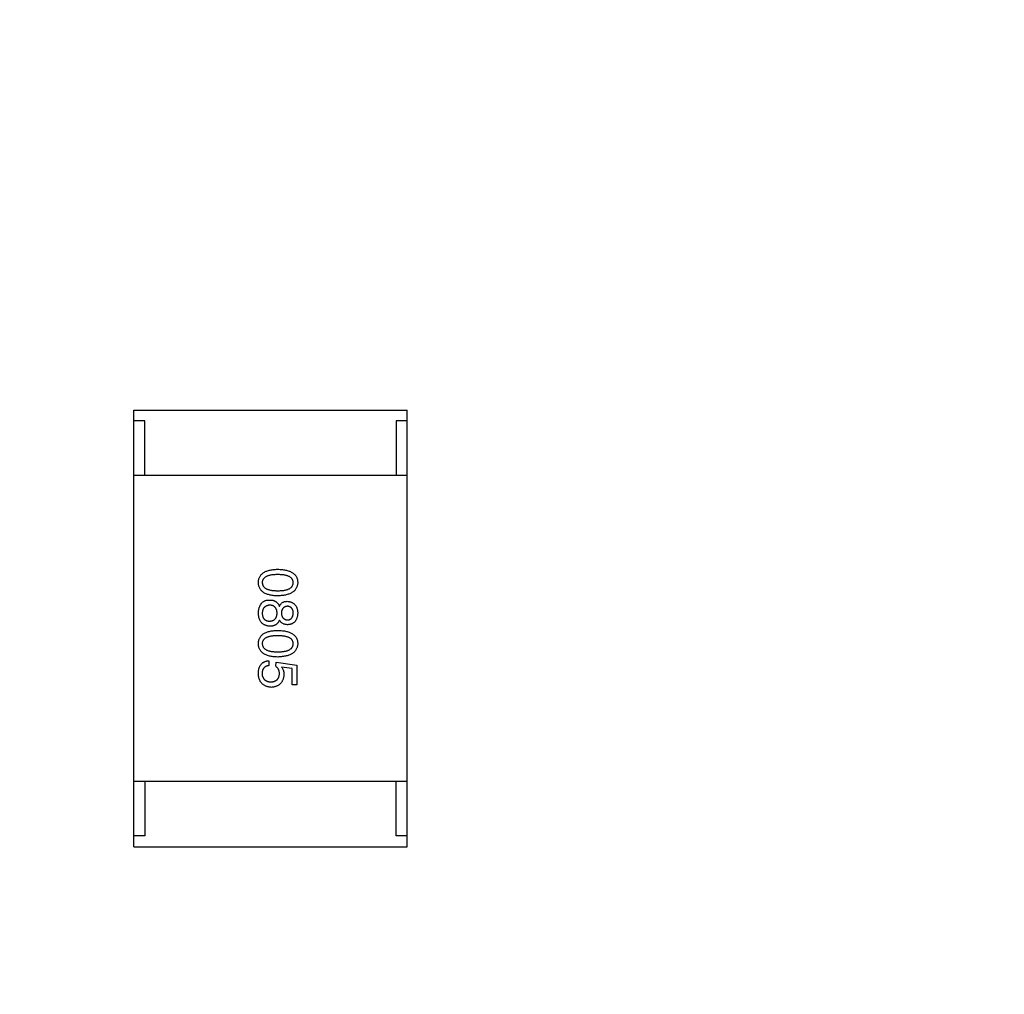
# Model space of a CAD drawing. Header units: inches. Extents: x -36 to 490, y -51 to 98.
# Tile 147 of 153: x 434.85 to 439.36, y 16.37 to 20.83. Entities that reach past the tile are written whole.
import ezdxf

# ---------------------------------------------------------------- set-up
doc = ezdxf.new("R2010")
doc.units = ezdxf.units.IN
doc.header["$LTSCALE"] = 1.21
doc.header["$MEASUREMENT"] = 0
doc.header["$PDMODE"] = 3
doc.header["$PDSIZE"] = 0.3125
doc.layers.get('0').update_dxf_attribs({"linetype": 'CONTINUOUS'})
doc.layers.get('Defpoints').update_dxf_attribs({"linetype": 'CONTINUOUS'})
doc.layers.add('DIM', color=3, linetype='CONTINUOUS')
doc.styles.get("Standard").update_dxf_attribs({"font": 'txt', "width": 0.8})
doc.dimstyles.get("Standard").update_dxf_attribs({"dimtxt": 0.15625, "dimasz": 0.1875, "dimexe": 0.125, "dimexo": 0.0625, "dimgap": 0.09, "dimtad": 0, "dimtih": 1, "dimtoh": 1, "dimzin": 4, "dimdsep": 46, "dimtxsty": 'Standard', "dimblk": '_FILLED', "dimblk1": '_FILLED', "dimblk2": '_FILLED', "dimcen": 0.09, "dimazin": 1, "dimtp": 0.01, "dimtm": 0.01, "dimtfac": 1, "dimtofl": 0, "dimtmove": 0, "dimatfit": 3, "dimldrblk": '_FILLED', "dimfxl": 1, "dimtolj": 1, "dimtzin": 4, "dimarcsym": 0})

# ---------------------------------------------------------------- blocks, each defined once
blk = doc.blocks.new('_FILLED')
at = {"color": 0, "linetype": 'ByBlock'}
blk.add_solid([(0, 0), (-1, 0.1667), (-1, -0.1667)], dxfattribs=at)
blk = doc.blocks.new('*D70')
at = {"layer": 'Defpoints', "color": 0}
for p in [(406.8003, 41.9888), (406.8003, -7.0611), (488.6342, -7.0611)]:
    blk.add_point(p, dxfattribs=at)
at = {"layer": 'DIM', "color": 0, "lineweight": -2}
for p, q in [((406.8628, 41.9888), (488.7592, 41.9888)), ((488.6342, 39.4488), (488.6342, 21.3872)), ((488.6342, -4.5211), (488.6342, 13.5405)), ((406.8628, -7.0611), (488.7592, -7.0611))]:
    blk.add_line(p, q, dxfattribs=at)
at = {"layer": 'DIM', "color": 0, "lineweight": -2, "xscale": 2.54, "yscale": 2.54, "zscale": 2.54}
for p, rotation in [((488.6342, 41.9888), 90), ((488.6342, -7.0611), 270)]:
    blk.add_blockref('_FILLED', p, dxfattribs=dict(at, rotation=rotation))
at = {"layer": 'DIM', "color": 0, "insert": (488.6342, 17.4638), "char_height": 2.5, "attachment_point": 5, "rotation": 90, "line_spacing_factor": 2.5}
blk.add_mtext('\\A1;49.05', dxfattribs=at)

msp = doc.modelspace()

# ---------------------------------------------------------------- linework, layer by layer
at = {"color": 7, "linetype": 'Continuous'}
for p, q in [((435.3723, 19.0412), (436.6223, 19.0412)), ((435.3723, 17.0412), (435.3723, 19.0412)), ((436.6223, 17.0412), (436.6223, 19.0412)), ((435.4223, 18.9912), (435.3723, 18.9912)), ((435.4223, 18.7412), (435.4223, 18.9912)), ((436.6223, 18.9912), (436.5723, 18.9912)), ((436.5723, 18.9912), (436.5723, 18.7412)), ((436.6223, 18.7412), (435.3723, 18.7412)), ((435.9892, 17.8935), (435.9892, 17.8708)), ((436.0216, 17.8679), (436.0226, 17.8866)), ((436.0226, 17.8866), (436.118, 17.8738)), ((436.0964, 17.8571), (436.0482, 17.864)), ((436.0964, 17.7823), (436.0964, 17.8571)), ((436.118, 17.8738), (436.118, 17.7823)), ((436.118, 17.7823), (436.0964, 17.7823)), ((436.6223, 17.3412), (435.3723, 17.3412)), ((435.4223, 17.3412), (435.4223, 17.0912)), ((436.5723, 17.0912), (436.5723, 17.3412)), ((435.4223, 17.0912), (435.3723, 17.0912)), ((436.6223, 17.0912), (436.5723, 17.0912)), ((435.3723, 17.0412), (436.6223, 17.0412))]:
    msp.add_line(p, q, dxfattribs=at)
for points, knots in [([(435.942, 18.2512), (435.9421, 18.2536), (435.9423, 18.2582), (435.9434, 18.265), (435.9453, 18.2713), (435.9477, 18.2772), (435.9509, 18.2826), (435.9548, 18.2875), (435.9593, 18.2921), (435.9646, 18.2961), (435.9705, 18.2997), (435.9771, 18.3028), (435.9844, 18.3055), (435.9923, 18.3077), (436.0009, 18.3096), (436.0101, 18.3109), (436.0201, 18.3118), (436.027, 18.312), (436.0305, 18.3122)], [0, 0, 0, 0, 0.059135, 0.115606, 0.169241, 0.221578, 0.273261, 0.324749, 0.377329, 0.431642, 0.488541, 0.548597, 0.612232, 0.680174, 0.752504, 0.829777, 0.912307, 1, 1, 1, 1]), ([(436.0305, 18.3122), (436.0341, 18.312), (436.0412, 18.3118), (436.0515, 18.3109), (436.0611, 18.3096), (436.07, 18.3077), (436.0782, 18.3055), (436.0857, 18.3028), (436.0925, 18.2997), (436.0986, 18.2961), (436.104, 18.2921), (436.1087, 18.2876), (436.1127, 18.2826), (436.116, 18.2772), (436.1186, 18.2713), (436.1205, 18.265), (436.1217, 18.2582), (436.1219, 18.2536), (436.122, 18.2512)], [0, 0, 0, 0, 0.088823, 0.172287, 0.250296, 0.323438, 0.392244, 0.456221, 0.516635, 0.573871, 0.628, 0.680335, 0.731489, 0.782557, 0.834044, 0.886738, 0.942089, 1, 1, 1, 1]), ([(436.0305, 18.1902), (436.027, 18.1903), (436.0201, 18.1906), (436.0101, 18.1915), (436.0009, 18.1928), (435.9923, 18.1946), (435.9844, 18.1969), (435.9771, 18.1995), (435.9705, 18.2027), (435.9646, 18.2062), (435.9594, 18.2103), (435.9548, 18.2148), (435.9509, 18.2198), (435.9477, 18.2252), (435.9453, 18.2311), (435.9434, 18.2374), (435.9423, 18.2441), (435.9421, 18.2488), (435.942, 18.2512)], [0, 0, 0, 0, 0.08769, 0.170218, 0.24749, 0.319818, 0.387758, 0.451391, 0.511445, 0.568185, 0.622681, 0.67526, 0.726746, 0.778428, 0.830764, 0.884397, 0.940866, 1, 1, 1, 1]), ([(436.0305, 18.2876), (436.0276, 18.2875), (436.0221, 18.2875), (436.0141, 18.287), (436.0066, 18.2864), (435.9997, 18.2854), (435.9933, 18.2841), (435.9874, 18.2826), (435.9822, 18.2807), (435.9775, 18.2786), (435.9733, 18.2762), (435.9696, 18.2735), (435.9665, 18.2705), (435.9641, 18.2672), (435.962, 18.2636), (435.9607, 18.2597), (435.9598, 18.2555), (435.9597, 18.2527), (435.9597, 18.2512)], [0, 0, 0, 0, 0.096457, 0.187288, 0.27178, 0.350132, 0.423455, 0.491343, 0.554037, 0.612253, 0.666313, 0.717038, 0.764921, 0.811214, 0.856775, 0.902988, 0.950234, 1, 1, 1, 1]), ([(435.9597, 18.2512), (435.9598, 18.2497), (435.96, 18.2467), (435.9609, 18.2424), (435.9624, 18.2384), (435.9644, 18.2348), (435.9669, 18.2314), (435.9701, 18.2283), (435.9737, 18.2255), (435.9779, 18.223), (435.9827, 18.2208), (435.9879, 18.2189), (435.9937, 18.2173), (436, 18.216), (436.0069, 18.215), (436.0143, 18.2143), (436.0222, 18.2139), (436.0277, 18.2138), (436.0305, 18.2138)], [0, 0, 0, 0, 0.050879, 0.099377, 0.146973, 0.193618, 0.240619, 0.289461, 0.34047, 0.395283, 0.453059, 0.515633, 0.582666, 0.655287, 0.732971, 0.815933, 0.905166, 1, 1, 1, 1]), ([(436.1013, 18.2512), (436.1013, 18.2527), (436.1011, 18.2555), (436.1003, 18.2597), (436.0989, 18.2636), (436.097, 18.2672), (436.0944, 18.2705), (436.0914, 18.2735), (436.0877, 18.2762), (436.0835, 18.2786), (436.0788, 18.2807), (436.0735, 18.2826), (436.0677, 18.2841), (436.0613, 18.2854), (436.0544, 18.2864), (436.0469, 18.287), (436.0389, 18.2875), (436.0333, 18.2875), (436.0305, 18.2876)], [0, 0, 0, 0, 0.049764, 0.097007, 0.143217, 0.188577, 0.235116, 0.282997, 0.333719, 0.387776, 0.445989, 0.508679, 0.576563, 0.649481, 0.728235, 0.812722, 0.903548, 1, 1, 1, 1]), ([(436.0305, 18.2138), (436.0333, 18.2138), (436.0389, 18.2139), (436.0469, 18.2143), (436.0544, 18.215), (436.0613, 18.216), (436.0677, 18.2173), (436.0735, 18.2189), (436.0788, 18.2208), (436.0836, 18.223), (436.0877, 18.2255), (436.0914, 18.2283), (436.0944, 18.2314), (436.097, 18.2347), (436.0989, 18.2384), (436.1003, 18.2424), (436.1011, 18.2467), (436.1013, 18.2497), (436.1013, 18.2512)], [0, 0, 0, 0, 0.095719, 0.185854, 0.269738, 0.347952, 0.420315, 0.487894, 0.550245, 0.608186, 0.662454, 0.713283, 0.761375, 0.808209, 0.854301, 0.901312, 0.949396, 1, 1, 1, 1]), ([(436.122, 18.2512), (436.1218, 18.2488), (436.1215, 18.2442), (436.1203, 18.2376), (436.1183, 18.2314), (436.1157, 18.2256), (436.1123, 18.2202), (436.1083, 18.2153), (436.1035, 18.2108), (436.0981, 18.2068), (436.092, 18.2031), (436.0852, 18.2), (436.0778, 18.1973), (436.0696, 18.195), (436.0608, 18.1931), (436.0513, 18.1917), (436.0411, 18.1907), (436.0341, 18.1904), (436.0305, 18.1902)], [0, 0, 0, 0, 0.057415, 0.112361, 0.16496, 0.216437, 0.267441, 0.318839, 0.371478, 0.426325, 0.483626, 0.544235, 0.608673, 0.677374, 0.750405, 0.828394, 0.911525, 1, 1, 1, 1]), ([(435.9538, 18.1536), (435.9549, 18.1551), (435.9573, 18.158), (435.9614, 18.1618), (435.966, 18.165), (435.971, 18.1675), (435.9764, 18.1694), (435.9823, 18.1707), (435.9885, 18.1713), (435.9929, 18.1713), (435.9951, 18.1713)], [0, 0, 0, 0, 0.121334, 0.240101, 0.357317, 0.475776, 0.596894, 0.724283, 0.857844, 1, 1, 1, 1]), ([(435.9951, 18.1713), (435.9964, 18.1713), (435.9989, 18.1712), (436.0026, 18.1708), (436.0062, 18.1703), (436.0096, 18.1695), (436.0128, 18.1685), (436.0159, 18.1672), (436.0189, 18.1657), (436.0217, 18.1639), (436.0243, 18.162), (436.0268, 18.1598), (436.0291, 18.1574), (436.0313, 18.1547), (436.0333, 18.1518), (436.0352, 18.1487), (436.0368, 18.1453), (436.0378, 18.143), (436.0384, 18.1418)], [0, 0, 0, 0, 0.068822, 0.135337, 0.199038, 0.261214, 0.321766, 0.381425, 0.440344, 0.498682, 0.556705, 0.615561, 0.675694, 0.73661, 0.799456, 0.863789, 0.930545, 1, 1, 1, 1]), ([(436.0384, 18.1418), (436.0391, 18.1437), (436.0406, 18.1473), (436.0438, 18.1521), (436.0474, 18.1563), (436.0516, 18.1596), (436.0563, 18.1622), (436.0617, 18.164), (436.0675, 18.1652), (436.0716, 18.1653), (436.0738, 18.1654)], [0, 0, 0, 0, 0.132742, 0.256795, 0.375957, 0.492237, 0.609618, 0.731133, 0.860269, 1, 1, 1, 1]), ([(436.0738, 18.1654), (436.0757, 18.1652), (436.0794, 18.1648), (436.0848, 18.1638), (436.0898, 18.1624), (436.0945, 18.1607), (436.0988, 18.1586), (436.1027, 18.1562), (436.1063, 18.1534), (436.1095, 18.1502), (436.1123, 18.1467), (436.1148, 18.1428), (436.1169, 18.1386), (436.1187, 18.134), (436.1201, 18.1291), (436.121, 18.1238), (436.1218, 18.1181), (436.1219, 18.1143), (436.122, 18.1123)], [0, 0, 0, 0, 0.071542, 0.139287, 0.203651, 0.265538, 0.324457, 0.381995, 0.437781, 0.493803, 0.549164, 0.606177, 0.66489, 0.725508, 0.788564, 0.85542, 0.925667, 1, 1, 1, 1]), ([(435.942, 18.1113), (435.9421, 18.1133), (435.9423, 18.1173), (435.943, 18.1231), (435.944, 18.1287), (435.9454, 18.1341), (435.947, 18.1393), (435.9489, 18.1443), (435.9511, 18.1491), (435.9529, 18.1521), (435.9538, 18.1536)], [0, 0, 0, 0, 0.13653, 0.26876, 0.397215, 0.522413, 0.644414, 0.764201, 0.883142, 1, 1, 1, 1]), ([(435.9951, 18.1477), (435.9937, 18.1476), (435.991, 18.1474), (435.987, 18.1467), (435.9834, 18.1458), (435.98, 18.1447), (435.9768, 18.1433), (435.974, 18.1416), (435.9713, 18.1396), (435.969, 18.1374), (435.9669, 18.1349), (435.965, 18.1322), (435.9635, 18.1292), (435.9622, 18.1259), (435.9611, 18.1224), (435.9604, 18.1186), (435.9599, 18.1145), (435.9597, 18.1117), (435.9597, 18.1103)], [0, 0, 0, 0, 0.07252, 0.140686, 0.205443, 0.26703, 0.326354, 0.384104, 0.439766, 0.495311, 0.550984, 0.607613, 0.665493, 0.725807, 0.789411, 0.855451, 0.925738, 1, 1, 1, 1]), ([(436.0275, 18.1113), (436.0275, 18.1127), (436.0273, 18.1154), (436.0269, 18.1193), (436.0261, 18.123), (436.0252, 18.1264), (436.024, 18.1296), (436.0226, 18.1325), (436.0209, 18.1352), (436.019, 18.1376), (436.0168, 18.1398), (436.0144, 18.1417), (436.0118, 18.1433), (436.0089, 18.1447), (436.0058, 18.1458), (436.0024, 18.1468), (435.9988, 18.1474), (435.9964, 18.1476), (435.9951, 18.1477)], [0, 0, 0, 0, 0.076562, 0.148189, 0.216609, 0.28142, 0.343253, 0.401799, 0.459138, 0.514974, 0.570421, 0.626257, 0.682679, 0.740336, 0.80046, 0.863813, 0.929909, 1, 1, 1, 1]), ([(436.0748, 18.1428), (436.0737, 18.1427), (436.0717, 18.1424), (436.0688, 18.1419), (436.066, 18.1411), (436.0635, 18.1401), (436.0611, 18.1389), (436.0589, 18.1375), (436.0569, 18.1358), (436.055, 18.1339), (436.0534, 18.1319), (436.052, 18.1295), (436.0507, 18.127), (436.0496, 18.1243), (436.0487, 18.1214), (436.0481, 18.1182), (436.0475, 18.1148), (436.0473, 18.1125), (436.0472, 18.1113)], [0, 0, 0, 0, 0.067043, 0.130802, 0.192027, 0.250798, 0.30826, 0.364316, 0.419983, 0.47593, 0.532817, 0.590858, 0.651464, 0.713723, 0.780127, 0.849118, 0.92291, 1, 1, 1, 1]), ([(436.1013, 18.1133), (436.1013, 18.1144), (436.1011, 18.1165), (436.1007, 18.1197), (436.1001, 18.1226), (436.0993, 18.1254), (436.0983, 18.128), (436.0972, 18.1303), (436.0958, 18.1325), (436.0942, 18.1344), (436.0924, 18.1362), (436.0905, 18.1378), (436.0883, 18.1391), (436.086, 18.1402), (436.0835, 18.1412), (436.0807, 18.1419), (436.0778, 18.1425), (436.0758, 18.1427), (436.0748, 18.1428)], [0, 0, 0, 0, 0.075557, 0.146611, 0.21444, 0.278495, 0.339982, 0.398623, 0.456136, 0.512069, 0.567701, 0.623634, 0.680708, 0.738987, 0.799416, 0.863245, 0.92995, 1, 1, 1, 1]), ([(435.9961, 18.0513), (435.994, 18.0515), (435.9899, 18.0518), (435.9839, 18.0527), (435.9784, 18.0542), (435.9732, 18.056), (435.9684, 18.0583), (435.964, 18.061), (435.96, 18.0641), (435.9564, 18.0677), (435.9532, 18.0717), (435.9504, 18.0761), (435.948, 18.0809), (435.946, 18.0862), (435.9444, 18.0919), (435.9432, 18.098), (435.9423, 18.1045), (435.9421, 18.109), (435.942, 18.1113)], [0, 0, 0, 0, 0.06968, 0.135944, 0.198981, 0.258982, 0.317281, 0.373824, 0.42926, 0.484562, 0.540496, 0.597679, 0.656868, 0.718691, 0.783312, 0.851663, 0.923646, 1, 1, 1, 1]), ([(435.9597, 18.1103), (435.9597, 18.1089), (435.9599, 18.1061), (435.9603, 18.1021), (435.9611, 18.0983), (435.9621, 18.0949), (435.9633, 18.0916), (435.9648, 18.0887), (435.9665, 18.0861), (435.9685, 18.0837), (435.9707, 18.0816), (435.9732, 18.0798), (435.9759, 18.0783), (435.9789, 18.0771), (435.9821, 18.0761), (435.9856, 18.0754), (435.9893, 18.075), (435.9918, 18.0749), (435.9931, 18.0749)], [0, 0, 0, 0, 0.0776, 0.150314, 0.218679, 0.283513, 0.345211, 0.403641, 0.460086, 0.515561, 0.570367, 0.624858, 0.681288, 0.738957, 0.798757, 0.862357, 0.929052, 1, 1, 1, 1]), ([(435.9931, 18.0749), (435.9945, 18.075), (435.9971, 18.0751), (436.0009, 18.0757), (436.0045, 18.0764), (436.0078, 18.0775), (436.0109, 18.0788), (436.0137, 18.0804), (436.0162, 18.0823), (436.0185, 18.0844), (436.0205, 18.0868), (436.0223, 18.0896), (436.0238, 18.0925), (436.0251, 18.0958), (436.0261, 18.0993), (436.0268, 18.103), (436.0274, 18.1071), (436.0275, 18.1099), (436.0275, 18.1113)], [0, 0, 0, 0, 0.071413, 0.139516, 0.20324, 0.264153, 0.322833, 0.379219, 0.435209, 0.489722, 0.545298, 0.601932, 0.660517, 0.721325, 0.785533, 0.852903, 0.924101, 1, 1, 1, 1]), ([(436.0384, 18.0798), (436.0378, 18.0787), (436.0368, 18.0764), (436.0352, 18.0731), (436.0333, 18.0701), (436.0314, 18.0673), (436.0292, 18.0648), (436.0269, 18.0624), (436.0245, 18.0603), (436.0219, 18.0584), (436.0192, 18.0567), (436.0163, 18.0552), (436.0133, 18.054), (436.0101, 18.053), (436.0068, 18.0523), (436.0034, 18.0517), (435.9998, 18.0513), (435.9973, 18.0513), (435.9961, 18.0513)], [0, 0, 0, 0, 0.069603, 0.136474, 0.200929, 0.263703, 0.324809, 0.384285, 0.443434, 0.501638, 0.560365, 0.618874, 0.678742, 0.739545, 0.801231, 0.865534, 0.931221, 1, 1, 1, 1]), ([(436.0767, 18.0582), (436.0746, 18.0582), (436.0704, 18.0583), (436.0644, 18.0594), (436.0589, 18.0611), (436.0538, 18.0634), (436.0492, 18.0665), (436.045, 18.0703), (436.0414, 18.0747), (436.0394, 18.0781), (436.0384, 18.0798)], [0, 0, 0, 0, 0.138147, 0.267795, 0.391766, 0.511012, 0.62907, 0.748401, 0.871454, 1, 1, 1, 1]), ([(436.0472, 18.1113), (436.0473, 18.1101), (436.0475, 18.1078), (436.048, 18.1044), (436.0488, 18.1012), (436.0497, 18.0983), (436.0508, 18.0956), (436.0521, 18.093), (436.0536, 18.0907), (436.0553, 18.0887), (436.0572, 18.0868), (436.0593, 18.0851), (436.0615, 18.0837), (436.064, 18.0825), (436.0667, 18.0815), (436.0695, 18.0807), (436.0726, 18.0801), (436.0747, 18.0799), (436.0757, 18.0798)], [0, 0, 0, 0, 0.075808, 0.148373, 0.216387, 0.281687, 0.343489, 0.403088, 0.460989, 0.517898, 0.573457, 0.629399, 0.685821, 0.744385, 0.803618, 0.866047, 0.931776, 1, 1, 1, 1]), ([(436.0757, 18.0798), (436.0767, 18.0799), (436.0787, 18.0801), (436.0815, 18.0807), (436.0841, 18.0816), (436.0866, 18.0826), (436.0888, 18.0839), (436.0909, 18.0854), (436.0928, 18.0871), (436.0945, 18.0891), (436.096, 18.0914), (436.0973, 18.0938), (436.0985, 18.0965), (436.0994, 18.0994), (436.1002, 18.1025), (436.1007, 18.1059), (436.1011, 18.1095), (436.1013, 18.112), (436.1013, 18.1133)], [0, 0, 0, 0, 0.064018, 0.124966, 0.182804, 0.239382, 0.294558, 0.348344, 0.403187, 0.458161, 0.51512, 0.574434, 0.635897, 0.701087, 0.76894, 0.842071, 0.918495, 1, 1, 1, 1]), ([(436.122, 18.1123), (436.1219, 18.1102), (436.1217, 18.1063), (436.1209, 18.1005), (436.1199, 18.0952), (436.1185, 18.0901), (436.1168, 18.0855), (436.1148, 18.0812), (436.1124, 18.0772), (436.1098, 18.0736), (436.1067, 18.0704), (436.1034, 18.0675), (436.0998, 18.065), (436.0958, 18.0629), (436.0915, 18.0612), (436.0868, 18.0598), (436.0819, 18.0587), (436.0785, 18.0584), (436.0767, 18.0582)], [0, 0, 0, 0, 0.077526, 0.150841, 0.220702, 0.28656, 0.349565, 0.409651, 0.467804, 0.52441, 0.580445, 0.635614, 0.691632, 0.748826, 0.807408, 0.868814, 0.932776, 1, 1, 1, 1]), ([(435.942, 17.9714), (435.9421, 17.9738), (435.9423, 17.9784), (435.9434, 17.9852), (435.9453, 17.9915), (435.9477, 17.9974), (435.9509, 18.0028), (435.9548, 18.0078), (435.9593, 18.0123), (435.9646, 18.0163), (435.9705, 18.0199), (435.9771, 18.023), (435.9844, 18.0257), (435.9923, 18.028), (436.0009, 18.0298), (436.0101, 18.0311), (436.0201, 18.032), (436.027, 18.0323), (436.0305, 18.0324)], [0, 0, 0, 0, 0.059135, 0.115606, 0.169241, 0.221578, 0.273261, 0.324749, 0.377329, 0.431642, 0.488541, 0.548597, 0.612232, 0.680174, 0.752504, 0.829777, 0.912307, 1, 1, 1, 1]), ([(436.0305, 18.0324), (436.0341, 18.0323), (436.0412, 18.032), (436.0515, 18.0311), (436.0611, 18.0298), (436.07, 18.028), (436.0782, 18.0257), (436.0857, 18.023), (436.0925, 18.0199), (436.0986, 18.0163), (436.104, 18.0123), (436.1087, 18.0078), (436.1127, 18.0028), (436.116, 17.9974), (436.1186, 17.9915), (436.1205, 17.9852), (436.1217, 17.9784), (436.1219, 17.9738), (436.122, 17.9714)], [0, 0, 0, 0, 0.088823, 0.172287, 0.250296, 0.323438, 0.392244, 0.456221, 0.516635, 0.573871, 0.628, 0.680335, 0.731489, 0.782557, 0.834044, 0.886738, 0.942089, 1, 1, 1, 1]), ([(436.0305, 18.0078), (436.0276, 18.0078), (436.0221, 18.0077), (436.0141, 18.0073), (436.0066, 18.0066), (435.9997, 18.0056), (435.9933, 18.0043), (435.9874, 18.0028), (435.9822, 18.001), (435.9775, 17.9988), (435.9733, 17.9964), (435.9696, 17.9937), (435.9665, 17.9907), (435.9641, 17.9874), (435.962, 17.9838), (435.9607, 17.9799), (435.9598, 17.9757), (435.9597, 17.9729), (435.9597, 17.9714)], [0, 0, 0, 0, 0.096457, 0.187288, 0.27178, 0.350132, 0.423455, 0.491343, 0.554037, 0.612253, 0.666313, 0.717038, 0.764921, 0.811214, 0.856775, 0.902988, 0.950234, 1, 1, 1, 1]), ([(436.1013, 17.9714), (436.1013, 17.9729), (436.1011, 17.9757), (436.1003, 17.9799), (436.0989, 17.9838), (436.097, 17.9874), (436.0944, 17.9907), (436.0914, 17.9937), (436.0877, 17.9964), (436.0835, 17.9988), (436.0788, 18.001), (436.0735, 18.0028), (436.0677, 18.0043), (436.0613, 18.0056), (436.0544, 18.0066), (436.0469, 18.0073), (436.0389, 18.0077), (436.0333, 18.0078), (436.0305, 18.0078)], [0, 0, 0, 0, 0.049764, 0.097007, 0.143217, 0.188577, 0.235116, 0.282997, 0.333719, 0.387776, 0.445989, 0.508679, 0.576563, 0.649481, 0.728235, 0.812722, 0.903548, 1, 1, 1, 1]), ([(436.0305, 17.9104), (436.027, 17.9105), (436.0201, 17.9108), (436.0101, 17.9117), (436.0009, 17.913), (435.9923, 17.9148), (435.9844, 17.9171), (435.9771, 17.9198), (435.9705, 17.9229), (435.9646, 17.9265), (435.9594, 17.9305), (435.9548, 17.935), (435.9509, 17.94), (435.9477, 17.9454), (435.9453, 17.9513), (435.9434, 17.9576), (435.9423, 17.9644), (435.9421, 17.969), (435.942, 17.9714)], [0, 0, 0, 0, 0.08769, 0.170218, 0.24749, 0.319818, 0.387758, 0.451391, 0.511445, 0.568185, 0.622681, 0.67526, 0.726746, 0.778428, 0.830764, 0.884397, 0.940866, 1, 1, 1, 1]), ([(435.9597, 17.9714), (435.9598, 17.9699), (435.96, 17.9669), (435.9609, 17.9626), (435.9624, 17.9587), (435.9644, 17.955), (435.9669, 17.9516), (435.9701, 17.9485), (435.9737, 17.9457), (435.9779, 17.9432), (435.9827, 17.941), (435.9879, 17.9392), (435.9937, 17.9376), (436, 17.9363), (436.0069, 17.9353), (436.0143, 17.9345), (436.0222, 17.9341), (436.0277, 17.934), (436.0305, 17.934)], [0, 0, 0, 0, 0.050879, 0.099377, 0.146973, 0.193618, 0.240619, 0.289461, 0.34047, 0.395283, 0.453059, 0.515633, 0.582666, 0.655287, 0.732971, 0.815933, 0.905166, 1, 1, 1, 1]), ([(436.0305, 17.934), (436.0333, 17.934), (436.0389, 17.9341), (436.0469, 17.9345), (436.0544, 17.9353), (436.0613, 17.9363), (436.0677, 17.9376), (436.0735, 17.9391), (436.0788, 17.941), (436.0836, 17.9432), (436.0877, 17.9457), (436.0914, 17.9485), (436.0944, 17.9516), (436.097, 17.955), (436.0989, 17.9587), (436.1003, 17.9627), (436.1011, 17.9669), (436.1013, 17.9699), (436.1013, 17.9714)], [0, 0, 0, 0, 0.095719, 0.185854, 0.269738, 0.347952, 0.420315, 0.487894, 0.550245, 0.608186, 0.662454, 0.713283, 0.761375, 0.808209, 0.854301, 0.901312, 0.949396, 1, 1, 1, 1]), ([(436.122, 17.9714), (436.1218, 17.969), (436.1215, 17.9644), (436.1203, 17.9578), (436.1183, 17.9516), (436.1157, 17.9458), (436.1123, 17.9404), (436.1083, 17.9355), (436.1035, 17.931), (436.0981, 17.927), (436.092, 17.9234), (436.0852, 17.9202), (436.0778, 17.9175), (436.0696, 17.9152), (436.0608, 17.9134), (436.0513, 17.9119), (436.0411, 17.9109), (436.0341, 17.9106), (436.0305, 17.9104)], [0, 0, 0, 0, 0.057415, 0.112361, 0.16496, 0.216437, 0.267441, 0.318839, 0.371478, 0.426325, 0.483626, 0.544235, 0.608673, 0.677374, 0.750405, 0.828394, 0.911525, 1, 1, 1, 1]), ([(435.942, 17.8364), (435.942, 17.8385), (435.9422, 17.8426), (435.9428, 17.8486), (435.9438, 17.8542), (435.9452, 17.8595), (435.9469, 17.8644), (435.949, 17.8689), (435.9514, 17.873), (435.9542, 17.8768), (435.9573, 17.8802), (435.9609, 17.8832), (435.9647, 17.8859), (435.9689, 17.8881), (435.9735, 17.8901), (435.9784, 17.8916), (435.9837, 17.8928), (435.9873, 17.8932), (435.9892, 17.8935)], [0, 0, 0, 0, 0.07675, 0.149009, 0.217978, 0.283063, 0.345633, 0.405367, 0.463029, 0.519693, 0.575209, 0.63084, 0.687188, 0.744755, 0.80458, 0.866456, 0.931455, 1, 1, 1, 1]), ([(435.9892, 17.8708), (435.988, 17.8707), (435.9855, 17.8703), (435.9821, 17.8695), (435.9789, 17.8684), (435.9759, 17.8671), (435.9731, 17.8655), (435.9706, 17.8637), (435.9683, 17.8616), (435.9662, 17.8593), (435.9645, 17.8568), (435.9629, 17.854), (435.9616, 17.851), (435.9605, 17.8478), (435.9597, 17.8443), (435.9591, 17.8406), (435.9587, 17.8366), (435.9587, 17.8339), (435.9587, 17.8325)], [0, 0, 0, 0, 0.06824, 0.133365, 0.195311, 0.254979, 0.31258, 0.369355, 0.42502, 0.480685, 0.537071, 0.594926, 0.654594, 0.71717, 0.782295, 0.851087, 0.923352, 1, 1, 1, 1]), ([(436.0384, 17.8345), (436.0383, 17.8361), (436.0382, 17.8394), (436.0374, 17.8443), (436.0361, 17.8489), (436.0343, 17.8532), (436.0319, 17.8573), (436.029, 17.8611), (436.0256, 17.8647), (436.023, 17.8668), (436.0216, 17.8679)], [0, 0, 0, 0, 0.129611, 0.255135, 0.377151, 0.497362, 0.617547, 0.740801, 0.867529, 1, 1, 1, 1]), ([(436.0482, 17.864), (436.0491, 17.8627), (436.0508, 17.8603), (436.053, 17.8564), (436.0548, 17.8524), (436.0564, 17.8483), (436.0575, 17.844), (436.0584, 17.8396), (436.0589, 17.8351), (436.059, 17.8321), (436.059, 17.8305)], [0, 0, 0, 0, 0.126876, 0.250969, 0.374496, 0.497315, 0.61991, 0.744391, 0.870512, 1, 1, 1, 1]), ([(436.002, 17.7715), (435.9996, 17.7717), (435.9949, 17.7721), (435.9882, 17.7732), (435.982, 17.7749), (435.9761, 17.7769), (435.9708, 17.7794), (435.9658, 17.7824), (435.9614, 17.7858), (435.9574, 17.7896), (435.9539, 17.794), (435.9507, 17.7987), (435.9481, 17.8039), (435.946, 17.8096), (435.9442, 17.8156), (435.943, 17.8222), (435.9422, 17.8292), (435.9421, 17.834), (435.942, 17.8364)], [0, 0, 0, 0, 0.072059, 0.140306, 0.204979, 0.266634, 0.325874, 0.383142, 0.43925, 0.494606, 0.550243, 0.607052, 0.665283, 0.725601, 0.788702, 0.855342, 0.925663, 1, 1, 1, 1]), ([(435.9587, 17.8325), (435.9588, 17.8311), (435.9591, 17.8285), (435.9599, 17.8247), (435.961, 17.821), (435.9623, 17.8177), (435.9638, 17.8145), (435.9657, 17.8117), (435.9678, 17.809), (435.9702, 17.8066), (435.9729, 17.8045), (435.9758, 17.8025), (435.979, 17.8008), (435.9825, 17.7994), (435.9863, 17.7982), (435.9903, 17.7972), (435.9945, 17.7965), (435.9975, 17.7962), (435.999, 17.7961)], [0, 0, 0, 0, 0.067726, 0.132546, 0.194993, 0.254797, 0.312461, 0.369383, 0.42535, 0.481426, 0.538244, 0.596335, 0.656445, 0.71861, 0.783506, 0.852071, 0.923924, 1, 1, 1, 1]), ([(435.999, 17.7961), (436.0005, 17.7962), (436.0035, 17.7964), (436.0077, 17.7971), (436.0117, 17.7979), (436.0155, 17.7992), (436.0189, 17.8006), (436.0221, 17.8023), (436.025, 17.8043), (436.0276, 17.8066), (436.0299, 17.8092), (436.032, 17.812), (436.0337, 17.8151), (436.0352, 17.8185), (436.0365, 17.8221), (436.0374, 17.826), (436.038, 17.8301), (436.0382, 17.833), (436.0384, 17.8345)], [0, 0, 0, 0, 0.073549, 0.143536, 0.210228, 0.273048, 0.333445, 0.391906, 0.448817, 0.504546, 0.560621, 0.616911, 0.67411, 0.733659, 0.795545, 0.859934, 0.928168, 1, 1, 1, 1]), ([(436.059, 17.8305), (436.0588, 17.8283), (436.0583, 17.8239), (436.0571, 17.8176), (436.0556, 17.8117), (436.0537, 17.8062), (436.0514, 17.8011), (436.0488, 17.7964), (436.0458, 17.7921), (436.0424, 17.7882), (436.0386, 17.7847), (436.0345, 17.7815), (436.0299, 17.7789), (436.0251, 17.7766), (436.0198, 17.7747), (436.0142, 17.7732), (436.0082, 17.7721), (436.0041, 17.7717), (436.002, 17.7715)], [0, 0, 0, 0, 0.074169, 0.144191, 0.211174, 0.274715, 0.33616, 0.395289, 0.452703, 0.509444, 0.565799, 0.622393, 0.679639, 0.738541, 0.799819, 0.863216, 0.929944, 1, 1, 1, 1])]:
    msp.add_open_spline(points, degree=3, knots=knots, dxfattribs=at)

# ---------------------------------------------------------------- dimensions: what is measured, and where the dimension line sits
at = {"layer": 'DIM'}
dim = msp.add_linear_dim(base=(488.6342, -7.0611), p1=(406.8003, 41.9888), p2=(406.8003, -7.0611), angle=90, dimstyle='Standard', override={"dimtxt": 2.5, "dimasz": 2.54, "dimtih": 0, "dimtoh": 0, "dimzin": 0, "dimcen": 0.198, "dimadec": 0, "dimazin": 0, "dimtp": 0, "dimtm": 0, "dimtdec": 4, "dimtzin": 0}, dxfattribs=at)
dim.commit()
dim.dimension.update_dxf_attribs({"geometry": '*D70', "text_midpoint": (488.6342, 17.4638)})

doc.saveas('drawing.dxf')
